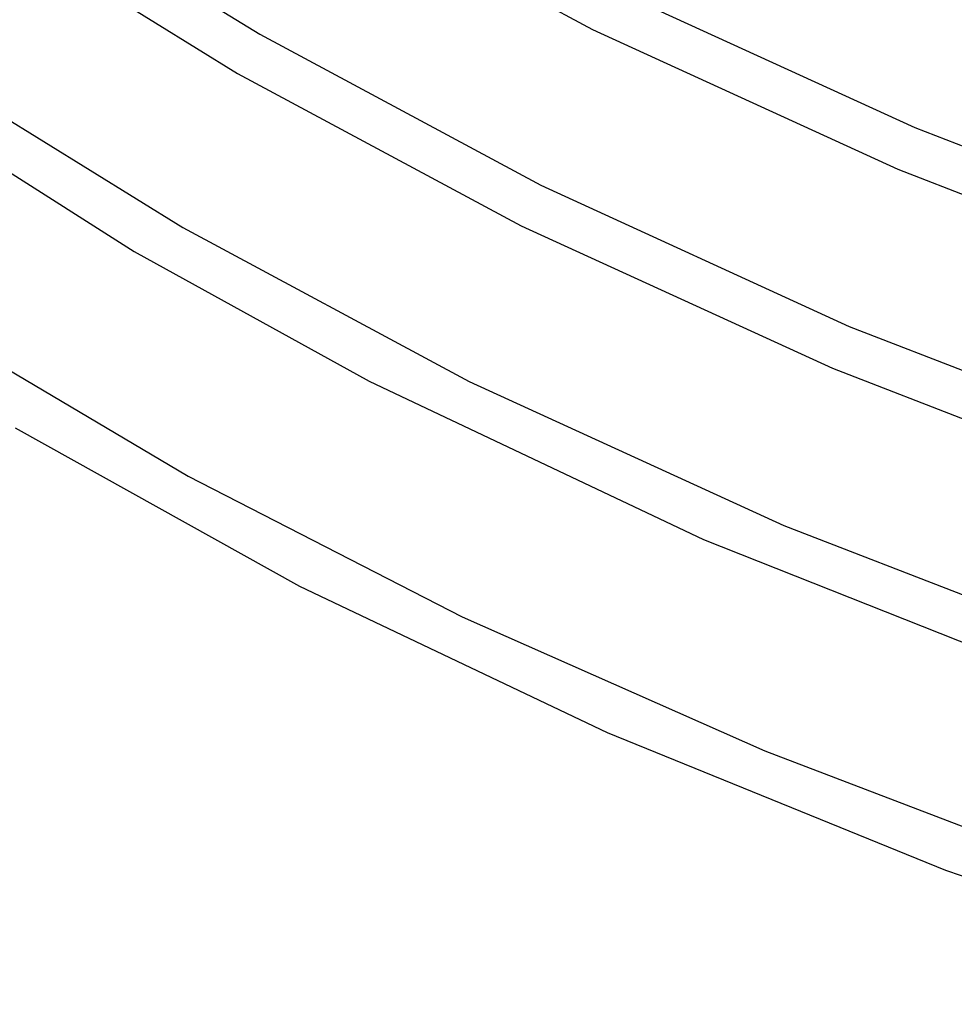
# Model space of a CAD drawing. Header units: millimetres. Extents: x -519 to 519, y -260 to 440.
# Tile 4 of 107: x -376 to -292, y -207 to -120. Entities that reach past the tile are written whole.
import ezdxf

# ---------------------------------------------------------------- set-up
doc = ezdxf.new("R2010")
doc.units = ezdxf.units.MM
doc.layers.add('THICK', color=7, linetype='Continuous')

msp = doc.modelspace()

# ---------------------------------------------------------------- linework, layer by layer
at = {"layer": 'THICK'}
for p, q in [((-349.487, -107.235), (-324.704, -120.547)), ((-373.158, -109.343), (-354.349, -120.972)), ((-375.343, -112.694), (-356.313, -124.457)), ((-322.972, -116.941), (-296.013, -129.28)), ((-354.349, -120.972), (-329.325, -134.418)), ((-324.704, -120.547), (-297.514, -132.988)), ((-356.313, -124.457), (-331.049, -138.028)), ((-380.347, -126.339), (-361.184, -138.188)), ((-386.003, -127.332), (-365.518, -140.315)), ((-296.013, -129.28), (-266.378, -140.788)), ((-297.514, -132.988), (-267.655, -144.58)), ((-329.325, -134.418), (-301.84, -146.999)), ((-361.184, -138.188), (-335.68, -151.894)), ((-331.049, -138.028), (-303.331, -150.711)), ((-365.518, -140.315), (-344.595, -151.864)), ((-301.84, -146.999), (-271.627, -158.733)), ((-382.479, -147.437), (-360.716, -160.323)), ((-303.331, -150.711), (-272.892, -162.529)), ((-344.595, -151.864), (-314.832, -165.982)), ((-335.68, -151.894), (-307.67, -164.717)), ((-376.128, -156.028), (-350.794, -170.137)), ((-360.716, -160.323), (-336.315, -172.855)), ((-307.67, -164.717), (-276.879, -176.677)), ((-314.832, -165.982), (-278.74, -180.259)), ((-350.794, -170.137), (-323.407, -183.175)), ((-336.315, -172.855), (-309.372, -184.807)), ((-323.407, -183.175), (-293.28, -195.421)), ((-309.372, -184.807), (-280.027, -195.979)), ((-293.28, -195.421), (-258.296, -207.368))]:
    msp.add_line(p, q, dxfattribs=at)

doc.saveas('drawing.dxf')
